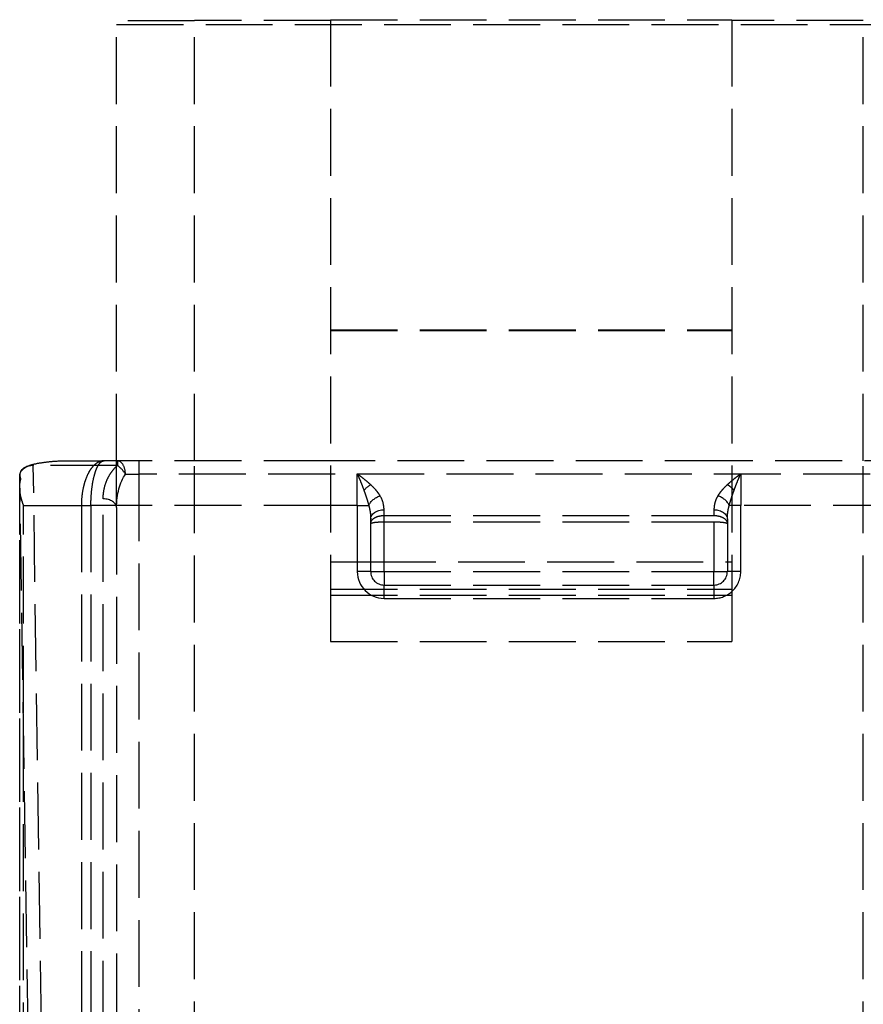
# Model space of a CAD drawing. Header units: millimetres. Extents: x -108 to 0, y 0 to 486.
# Tile 47 of 48: x -29 to -10, y 464 to 486. Entities that reach past the tile are written whole.
import ezdxf

# ---------------------------------------------------------------- set-up
doc = ezdxf.new("R2010")
doc.units = ezdxf.units.MM
doc.header["$LTSCALE"] = 10
doc.linetypes.add('ALLCAD_Strich', pattern=[0.2, 0.15, -0.05])
doc.layers.add('BESCH_KONT_sich_schn_grun_2d', color=10, linetype='Continuous')

msp = doc.modelspace()

# ---------------------------------------------------------------- linework, layer by layer
at = {"layer": 'BESCH_KONT_sich_schn_grun_2d', "linetype": 'ALLCAD_Strich'}
for p, q in [((-26.399, 475.95), (-26.399, 485.81)), ((-21.599, 485.82), (-24.649, 485.82)), ((-24.649, 475.95), (-24.649, 485.82)), ((-21.599, 485.841), (-12.599, 485.841)), ((-21.599, 485.841), (-21.599, 473.681)), ((-12.599, 485.841), (-12.599, 473.681)), ((-9.649, 485.82), (-12.599, 485.82)), ((-9.649, 475.95), (-9.649, 485.82)), ((-26.399, 485.736), (-7.599, 485.736)), ((-21.599, 478.884), (-12.599, 478.884)), ((-21.599, 478.87), (-12.599, 478.87)), ((-28.267, 475.872), (-28.267, 475.844)), ((-27.99, 457.234), (-28.267, 475.844)), ((-26.381, 475.844), (-28.267, 475.844)), ((-27.527, 475.95), (-26.68, 475.95)), ((-21.599, 475.95), (-26.68, 475.95)), ((-26.399, 474.9), (-26.399, 475.95)), ((-26.381, 475.95), (-26.381, 475.844)), ((-25.899, 475.95), (-25.899, 475.65)), ((-24.649, 36.326), (-24.649, 475.95)), ((-12.599, 475.95), (-21.599, 475.95)), ((-6.124, 475.95), (-12.599, 475.95)), ((-9.649, 36.326), (-9.649, 475.95)), ((-28.571, 475.364), (-28.571, 475.65)), ((-28.567, 475.65), (-28.571, 475.65)), ((-28.29, 457.04), (-28.567, 475.65)), ((-26.201, 475.65), (-25.899, 475.65)), ((-25.899, 475.65), (-25.899, 452.501)), ((-7.499, 475.65), (-25.899, 475.65)), ((-20.999, 474.95), (-20.999, 475.657)), ((-20.999, 475.657), (-12.599, 475.657)), ((-12.599, 475.657), (-12.399, 475.657)), ((-12.399, 475.657), (-12.399, 474.95)), ((-28.571, 456.672), (-28.571, 475.364)), ((-28.571, 462.3), (-28.571, 475.356)), ((-28.485, 474.95), (-27.188, 474.95)), ((-28.485, 462.3), (-28.485, 474.95)), ((-27.188, 474.95), (-27.188, 462.3)), ((-27.188, 474.95), (-27.188, 474.95)), ((-27.188, 474.95), (-27.188, 456.702)), ((-26.974, 474.95), (-26.974, 462.3)), ((-21.599, 474.95), (-26.974, 474.95)), ((-26.699, 457.234), (-26.699, 475.094)), ((-20.999, 474.95), (-21.599, 474.95)), ((-20.999, 474.95), (-20.743, 474.95)), ((-20.999, 474.95), (-20.999, 473.464)), ((-12.599, 474.95), (-12.656, 474.95)), ((-12.399, 474.95), (-12.599, 474.95)), ((-6.824, 474.95), (-12.399, 474.95)), ((-12.399, 473.464), (-12.399, 474.95)), ((-26.399, 474.9), (-26.399, 452.501)), ((-26.399, 474.9), (-26.399, 452.501)), ((-20.399, 474.723), (-20.399, 474.852)), ((-20.399, 474.852), (-20.399, 474.852)), ((-20.399, 474.581), (-20.399, 474.723)), ((-20.399, 474.723), (-12.999, 474.723)), ((-12.999, 474.852), (-12.999, 474.723)), ((-12.999, 474.852), (-12.999, 474.852)), ((-20.699, 474.54), (-20.699, 474.64)), ((-20.699, 473.539), (-20.699, 474.54)), ((-20.399, 474.581), (-12.999, 474.581)), ((-20.399, 473.464), (-20.399, 474.581)), ((-12.999, 474.581), (-12.999, 473.464)), ((-12.699, 474.64), (-12.699, 474.54)), ((-12.699, 474.54), (-12.699, 473.539)), ((-21.599, 473.681), (-20.739, 473.681)), ((-21.599, 473.681), (-21.599, 472.937)), ((-20.739, 473.681), (-12.66, 473.681)), ((-12.66, 473.681), (-12.599, 473.681)), ((-12.599, 473.681), (-12.599, 472.937)), ((-20.699, 473.464), (-20.999, 473.464)), ((-20.699, 473.464), (-20.699, 473.539)), ((-20.699, 473.464), (-20.669, 473.464)), ((-20.669, 473.464), (-20.399, 473.464)), ((-20.399, 473.464), (-20.399, 473.375)), ((-20.399, 473.464), (-12.999, 473.464)), ((-12.999, 473.464), (-12.729, 473.464)), ((-12.999, 473.375), (-12.999, 473.464)), ((-12.729, 473.464), (-12.699, 473.464)), ((-12.699, 473.539), (-12.699, 473.464)), ((-12.599, 473.464), (-12.699, 473.464)), ((-12.399, 473.464), (-12.599, 473.464)), ((-20.399, 473.375), (-20.399, 473.164)), ((-12.999, 473.164), (-12.999, 473.375)), ((-21.599, 473.068), (-12.599, 473.068)), ((-20.399, 472.864), (-20.399, 473.164)), ((-20.399, 473.164), (-12.999, 473.164)), ((-12.999, 473.164), (-12.999, 472.864)), ((-21.599, 472.937), (-12.599, 472.937)), ((-21.599, 472.937), (-21.599, 471.895)), ((-20.399, 472.864), (-12.999, 472.864)), ((-12.599, 472.937), (-12.599, 471.895)), ((-21.599, 471.895), (-12.599, 471.895))]:
    msp.add_line(p, q, dxfattribs=at)
for centre, radius, start, end in [((-20.399, 473.464), 0.6, 180, 270), ((-20.399, 473.464), 0.3, 180, 270), ((-12.999, 473.464), 0.3, 270, 0), ((-12.999, 473.464), 0.6, 311.8103, 0), ((-12.999, 473.464), 0.6, 270, 311.8103)]:
    msp.add_arc(centre, radius, start, end, dxfattribs=at)
for centre, major_axis, ratio, start_param, end_param in [((-24.649, 485.81), (-1.75, 0), 0.005236, -1.570796, 0), ((-28.267, 475.65), (-0.3, -0.004), 0.648077, -1.580423, -1.027655), ((-26.381, 475.65), (0, 0.3), 0.602294, -1.570797, 0), ((-26.381, 475.65), (-0.199, 0.224), 0.491635, -1.981821, -1.064462), ((-28.274, 475.649), (0.183, -0.238), 0.979729, -2.218858, -1.820792), ((-28.267, 475.65), (-0.3, -0.004), 0.648077, -1.027655, -0.022918), ((-12.699, 475.201), (-0.204, 0.22), 0.561441, -1.458105, -1.024627), ((-12.699, 475.201), (-0.204, 0.22), 0.561441, -1.705812, -1.024627), ((-20.948, 474.861), (0.095, -0.566), 0.954477, 1.39569, 1.964523), ((-12.913, 474.95), (-0.257, 0.155), 0.650358, -2.393501, -1.19678), ((-12.913, 474.95), (-0.257, 0.155), 0.650358, -2.393501, -1.19678), ((-12.699, 475.201), (-0.204, 0.22), 0.561441, -1.705812, -1.458105), ((-26.699, 474.9), (0.3, 0), 0.648119, 0.000001, 1.570796)]:
    msp.add_ellipse(centre, major_axis=major_axis, ratio=ratio, start_param=start_param, end_param=end_param, dxfattribs=at)
at = {"layer": 'BESCH_KONT_sich_schn_grun_2d', "linetype": 'ALLCAD_Strich', "extrusion": (0, 0, -1)}
for centre, major_axis, ratio, start_param, end_param in [((-28.267, 475.65), (0, 0.3), 0.999848, -1.653399, -1.570796), ((-25.899, 474.9), (0, 0.94), 0.531885, -1.570903, -0.646399), ((-20.699, 475.201), (0.204, 0.22), 0.561442, -1.705773, -1.024576), ((-20.486, 474.95), (0.257, 0.155), 0.650355, -2.39349, -1.196763), ((-20.486, 474.95), (0.257, 0.155), 0.650355, -2.39349, -1.196763), ((-20.399, 474.64), (-0.3, 0), 0.707107, -0.000003, 1.570716), ((-20.399, 474.64), (-0.3, 0), 0.707107, -0.000003, 1.570716), ((-12.999, 474.64), (0.3, 0), 0.707107, -1.570713, -0.000001), ((-12.999, 474.64), (0.3, 0), 0.707107, -1.570713, -0.000001)]:
    msp.add_ellipse(centre, major_axis=major_axis, ratio=ratio, start_param=start_param, end_param=end_param, dxfattribs=at)
at = {"layer": 'BESCH_KONT_sich_schn_grun_2d', "linetype": 'ALLCAD_Strich'}
for points, knots in [([(-28.424, 475.814), (-28.415, 475.819), (-28.405, 475.824), (-28.37, 475.841), (-28.337, 475.853), (-28.295, 475.865), (-28.281, 475.869), (-28.267, 475.872)], [-0.03081341, -0.03081341, -0.03081341, -0.03081341, -0.0276119, -0.0276119, -0.01883517, -0.01883517, -0.01452998, -0.01452998, -0.01452998, -0.01452998]), ([(-28.267, 475.872), (-28.194, 475.889), (-28.119, 475.903), (-28.04, 475.914), (-27.961, 475.925), (-27.879, 475.934), (-27.793, 475.94), (-27.708, 475.947), (-27.619, 475.95), (-27.527, 475.95)], [0, 0, 0, 0, 0.333333, 0.333333, 0.333333, 0.666667, 0.666667, 0.666667, 1, 1, 1, 1]), ([(-26.777, 475.931), (-26.779, 475.931), (-26.813, 475.917), (-26.88, 475.877), (-26.94, 475.812), (-26.968, 475.773), (-26.969, 475.772)], [0.1196933, 0.1196933, 0.1196933, 0.1196933, 0.125, 0.25, 0.375, 0.3789081, 0.3789081, 0.3789081, 0.3789081]), ([(-28.566, 475.625), (-28.566, 475.634), (-28.566, 475.642), (-28.56, 475.681), (-28.539, 475.719), (-28.49, 475.771), (-28.458, 475.795), (-28.424, 475.814)], [0.02371527, 0.02371527, 0.02371527, 0.02371527, 0.0276119, 0.0276119, 0.04228959, 0.04228959, 0.05376576, 0.05376576, 0.05376576, 0.05376576]), ([(-28.546, 475.534), (-28.55, 475.544), (-28.553, 475.554), (-28.556, 475.564), (-28.558, 475.574), (-28.561, 475.584), (-28.562, 475.594), (-28.564, 475.604), (-28.565, 475.615), (-28.566, 475.625)], [0, 0, 0, 0, 0.333333, 0.333333, 0.333333, 0.666667, 0.666667, 0.666667, 1, 1, 1, 1]), ([(-26.969, 475.772), (-26.996, 475.736), (-27.046, 475.652), (-27.09, 475.545), (-27.11, 475.483), (-27.112, 475.476)], [0.3789081, 0.3789081, 0.3789081, 0.3789081, 0.5, 0.625, 0.6406854, 0.6406854, 0.6406854, 0.6406854]), ([(-20.699, 475.413), (-20.728, 475.44), (-20.759, 475.467), (-20.791, 475.494), (-20.824, 475.52), (-20.857, 475.547), (-20.892, 475.575), (-20.927, 475.602), (-20.963, 475.629), (-20.999, 475.657)], [0, 0, 0, 0, 0.333333, 0.333333, 0.333333, 0.666667, 0.666667, 0.666667, 1, 1, 1, 1]), ([(-20.999, 475.657), (-20.984, 475.623), (-20.968, 475.587), (-20.952, 475.548), (-20.936, 475.51), (-20.919, 475.469), (-20.902, 475.425), (-20.885, 475.381), (-20.867, 475.334), (-20.849, 475.285)], [0, 0, 0, 0, 0.333333, 0.333333, 0.333333, 0.666667, 0.666667, 0.666667, 1, 1, 1, 1]), ([(-12.399, 475.657), (-12.436, 475.629), (-12.472, 475.602), (-12.507, 475.575), (-12.538, 475.55), (-12.57, 475.525), (-12.599, 475.5)], [0, 0, 0, 0, 0.3333333, 0.3333333, 0.3333333, 0.6389993, 0.6389993, 0.6389993, 0.6389993]), ([(-12.549, 475.285), (-12.531, 475.335), (-12.514, 475.381), (-12.497, 475.425), (-12.48, 475.469), (-12.463, 475.51), (-12.447, 475.548), (-12.431, 475.587), (-12.415, 475.623), (-12.399, 475.657)], [0, 0, 0, 0, 0.333333, 0.333333, 0.333333, 0.666667, 0.666667, 0.666667, 1, 1, 1, 1]), ([(-28.571, 475.364), (-28.571, 475.385), (-28.57, 475.405), (-28.568, 475.425), (-28.566, 475.445), (-28.563, 475.464), (-28.559, 475.482), (-28.556, 475.5), (-28.551, 475.518), (-28.546, 475.534)], [0, 0, 0, 0, 0.333333, 0.333333, 0.333333, 0.666667, 0.666667, 0.666667, 1, 1, 1, 1]), ([(-27.112, 475.476), (-27.127, 475.428), (-27.155, 475.319), (-27.181, 475.141), (-27.188, 475.014), (-27.188, 474.95)], [0.6406854, 0.6406854, 0.6406854, 0.6406854, 0.75, 0.875, 1, 1, 1, 1]), ([(-20.525, 475.222), (-20.531, 475.229), (-20.557, 475.265), (-20.611, 475.328), (-20.669, 475.385), (-20.699, 475.413)], [0.2402242, 0.2402242, 0.2402242, 0.2402242, 0.3333333, 0.6666667, 0.9999992, 0.9999992, 0.9999992, 0.9999992]), ([(-20.486, 475.162), (-20.502, 475.19), (-20.54, 475.245), (-20.611, 475.328), (-20.669, 475.385), (-20.699, 475.413)], [0.0000006, 0.0000006, 0.0000006, 0.0000006, 0.3333333, 0.6666667, 0.9999994, 0.9999994, 0.9999994, 0.9999994]), ([(-12.699, 475.413), (-12.73, 475.385), (-12.787, 475.328), (-12.859, 475.244), (-12.897, 475.189), (-12.913, 475.162)], [0.000059, 0.000059, 0.000059, 0.000059, 0.3333333, 0.6666667, 0.9999989, 0.9999989, 0.9999989, 0.9999989]), ([(-12.699, 475.413), (-12.73, 475.385), (-12.787, 475.328), (-12.842, 475.265), (-12.868, 475.229), (-12.874, 475.222)], [0.000059, 0.000059, 0.000059, 0.000059, 0.3333333, 0.6666667, 0.7593245, 0.7593245, 0.7593245, 0.7593245]), ([(-12.599, 475.5), (-12.602, 475.498), (-12.605, 475.496), (-12.607, 475.494), (-12.64, 475.467), (-12.67, 475.44), (-12.699, 475.413)], [0.6389993, 0.6389993, 0.6389993, 0.6389993, 0.6666667, 0.6666667, 0.6666667, 1, 1, 1, 1]), ([(-28.485, 474.95), (-28.505, 475.001), (-28.521, 475.051), (-28.534, 475.098), (-28.547, 475.146), (-28.556, 475.192), (-28.562, 475.237), (-28.569, 475.281), (-28.571, 475.323), (-28.571, 475.364)], [0, 0, 0, 0, 0.333333, 0.333333, 0.333333, 0.666667, 0.666667, 0.666667, 1, 1, 1, 1]), ([(-20.849, 475.285), (-20.836, 475.247), (-20.81, 475.172), (-20.773, 475.06), (-20.752, 474.988), (-20.743, 474.952)], [0.0000005, 0.0000005, 0.0000005, 0.0000005, 0.3333333, 0.6666667, 0.9931224, 0.9931224, 0.9931224, 0.9931224]), ([(-20.849, 475.285), (-20.836, 475.247), (-20.81, 475.172), (-20.773, 475.06), (-20.752, 474.986), (-20.743, 474.95)], [0.0000005, 0.0000005, 0.0000005, 0.0000005, 0.3333333, 0.6666667, 0.9999951, 0.9999951, 0.9999951, 0.9999951]), ([(-12.913, 475.162), (-12.932, 475.132), (-12.947, 475.1), (-12.96, 475.067), (-12.973, 475.033), (-12.982, 474.999), (-12.989, 474.963), (-12.996, 474.927), (-12.999, 474.89), (-12.999, 474.852)], [0, 0, 0, 0, 0.333333, 0.333333, 0.333333, 0.666667, 0.666667, 0.666667, 1, 1, 1, 1]), ([(-12.656, 474.95), (-12.647, 474.986), (-12.626, 475.058), (-12.59, 475.171), (-12.563, 475.247), (-12.549, 475.285)], [0.000008, 0.000008, 0.000008, 0.000008, 0.3333333, 0.6666667, 0.9999399, 0.9999399, 0.9999399, 0.9999399]), ([(-12.599, 475.14), (-12.596, 475.15), (-12.58, 475.198), (-12.563, 475.247), (-12.549, 475.285)], [0.5755168, 0.5755168, 0.5755168, 0.5755168, 0.6666667, 0.9999399, 0.9999399, 0.9999399, 0.9999399]), ([(-20.743, 474.95), (-20.733, 474.92), (-20.718, 474.856), (-20.703, 474.753), (-20.699, 474.679), (-20.699, 474.641)], [0, 0, 0, 0, 0.3333333, 0.6666667, 0.9974193, 0.9974193, 0.9974193, 0.9974193]), ([(-20.743, 474.95), (-20.733, 474.92), (-20.718, 474.856), (-20.703, 474.752), (-20.699, 474.678), (-20.699, 474.64)], [0, 0, 0, 0, 0.3333333, 0.6666667, 0.9999992, 0.9999992, 0.9999992, 0.9999992]), ([(-12.699, 474.641), (-12.699, 474.679), (-12.696, 474.753), (-12.681, 474.856), (-12.665, 474.92), (-12.656, 474.95)], [0.0026982, 0.0026982, 0.0026982, 0.0026982, 0.3333333, 0.6666667, 1, 1, 1, 1]), ([(-12.656, 474.952), (-12.647, 474.987), (-12.629, 475.049), (-12.608, 475.113), (-12.599, 475.14)], [0.0069565, 0.0069565, 0.0069565, 0.0069565, 0.3333333, 0.5755168, 0.5755168, 0.5755168, 0.5755168]), ([(-20.699, 474.54), (-20.699, 474.556), (-20.696, 474.572), (-20.689, 474.588), (-20.682, 474.603), (-20.672, 474.618), (-20.659, 474.632), (-20.646, 474.646), (-20.63, 474.658), (-20.611, 474.67), (-20.592, 474.681), (-20.571, 474.691), (-20.549, 474.699), (-20.526, 474.706), (-20.502, 474.713), (-20.477, 474.717), (-20.451, 474.721), (-20.425, 474.723), (-20.399, 474.723)], [0, 0, 0, 0, 0.166667, 0.166667, 0.166667, 0.333333, 0.333333, 0.333333, 0.5, 0.5, 0.5, 0.666667, 0.666667, 0.666667, 0.833333, 0.833333, 0.833333, 1, 1, 1, 1]), ([(-12.999, 474.723), (-12.973, 474.723), (-12.947, 474.721), (-12.922, 474.717), (-12.897, 474.713), (-12.873, 474.706), (-12.85, 474.699), (-12.827, 474.691), (-12.806, 474.681), (-12.788, 474.67), (-12.769, 474.658), (-12.753, 474.646), (-12.74, 474.632), (-12.727, 474.618), (-12.717, 474.603), (-12.71, 474.588), (-12.703, 474.572), (-12.699, 474.556), (-12.699, 474.54)], [0.0000015, 0.0000015, 0.0000015, 0.0000015, 0.1666667, 0.1666667, 0.1666667, 0.3333333, 0.3333333, 0.3333333, 0.5, 0.5, 0.5, 0.6666667, 0.6666667, 0.6666667, 0.8333333, 0.8333333, 0.8333333, 1, 1, 1, 1]), ([(-20.699, 474.54), (-20.699, 474.542), (-20.698, 474.545), (-20.695, 474.547), (-20.694, 474.548), (-20.692, 474.549), (-20.689, 474.551), (-20.688, 474.552), (-20.686, 474.552), (-20.684, 474.553), (-20.679, 474.555), (-20.673, 474.557), (-20.666, 474.559), (-20.663, 474.56), (-20.661, 474.56), (-20.659, 474.561), (-20.653, 474.562), (-20.646, 474.564), (-20.639, 474.565), (-20.631, 474.566), (-20.621, 474.568), (-20.611, 474.569), (-20.609, 474.57), (-20.608, 474.57), (-20.606, 474.57), (-20.594, 474.572), (-20.581, 474.573), (-20.568, 474.574), (-20.562, 474.575), (-20.555, 474.575), (-20.549, 474.576), (-20.541, 474.576), (-20.534, 474.577), (-20.526, 474.578), (-20.51, 474.579), (-20.493, 474.579), (-20.477, 474.58), (-20.462, 474.581), (-20.447, 474.581), (-20.433, 474.581), (-20.422, 474.581), (-20.41, 474.581), (-20.399, 474.581)], [0, 0, 0, 0, 0.107331, 0.107331, 0.107331, 0.166667, 0.166667, 0.166667, 0.203904, 0.203904, 0.203904, 0.303906, 0.303906, 0.303906, 0.333333, 0.333333, 0.333333, 0.408432, 0.408432, 0.408432, 0.5, 0.5, 0.5, 0.51456, 0.51456, 0.51456, 0.619356, 0.619356, 0.619356, 0.666667, 0.666667, 0.666667, 0.722051, 0.722051, 0.722051, 0.833333, 0.833333, 0.833333, 0.929161, 0.929161, 0.929161, 1, 1, 1, 1]), ([(-12.999, 474.581), (-12.973, 474.581), (-12.947, 474.581), (-12.922, 474.58), (-12.897, 474.579), (-12.873, 474.578), (-12.85, 474.576), (-12.828, 474.574), (-12.807, 474.572), (-12.788, 474.569), (-12.769, 474.567), (-12.753, 474.564), (-12.74, 474.561), (-12.727, 474.558), (-12.717, 474.554), (-12.71, 474.551), (-12.703, 474.547), (-12.699, 474.544), (-12.699, 474.54)], [0.0000031, 0.0000031, 0.0000031, 0.0000031, 0.1666667, 0.1666667, 0.1666667, 0.3333333, 0.3333333, 0.3333333, 0.5, 0.5, 0.5, 0.6666667, 0.6666667, 0.6666667, 0.8333333, 0.8333333, 0.8333333, 1, 1, 1, 1])]:
    msp.add_open_spline(points, degree=3, knots=knots, dxfattribs=at)
for points in [[(-26.68, 475.95), (-26.714, 475.95), (-26.782, 475.936), (-26.88, 475.877), (-26.969, 475.781), (-27.046, 475.653), (-27.108, 475.5), (-27.154, 475.327), (-27.181, 475.141), (-27.188, 475.014), (-27.188, 474.95)], [(-26.974, 474.95), (-26.974, 475.014), (-26.97, 475.141), (-26.954, 475.327), (-26.927, 475.5), (-26.891, 475.653), (-26.847, 475.781), (-26.795, 475.877), (-26.739, 475.936), (-26.7, 475.95), (-26.68, 475.95)], [(-26.974, 474.95), (-26.974, 475.014), (-26.97, 475.141), (-26.954, 475.327), (-26.927, 475.5), (-26.891, 475.653), (-26.847, 475.781), (-26.795, 475.877), (-26.739, 475.936), (-26.7, 475.95), (-26.68, 475.95)], [(-26.68, 475.95), (-26.713, 475.95), (-26.745, 475.944), (-26.777, 475.931)], [(-26.699, 475.094), (-26.699, 475.163), (-26.687, 475.294), (-26.638, 475.47), (-26.568, 475.619), (-26.481, 475.746), (-26.416, 475.814), (-26.381, 475.844)], [(-20.486, 475.162), (-20.498, 475.182), (-20.511, 475.202), (-20.525, 475.222)], [(-12.874, 475.222), (-12.888, 475.202), (-12.901, 475.182), (-12.913, 475.162)], [(-27.188, 474.95), (-27.169, 474.95), (-27.127, 474.95), (-27.053, 474.95), (-27, 474.95), (-26.974, 474.95)], [(-20.743, 474.952), (-20.743, 474.951), (-20.743, 474.951), (-20.743, 474.95)], [(-12.699, 474.64), (-12.699, 474.678), (-12.696, 474.752), (-12.681, 474.856), (-12.665, 474.92), (-12.656, 474.95)], [(-12.656, 474.95), (-12.656, 474.951), (-12.656, 474.951), (-12.656, 474.952)], [(-20.699, 474.641), (-20.699, 474.641), (-20.699, 474.64), (-20.699, 474.64)], [(-12.699, 474.64), (-12.699, 474.64), (-12.699, 474.641), (-12.699, 474.641)]]:
    msp.add_open_spline(points, degree=3, dxfattribs=at)

doc.saveas('drawing.dxf')
